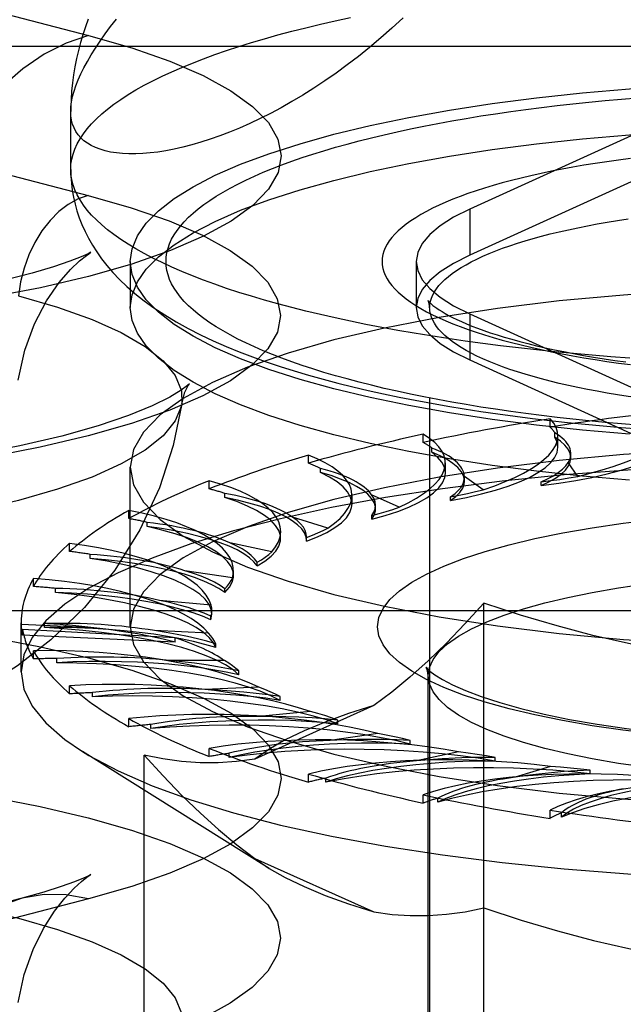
# Model space of a CAD drawing. Header units: inches. Extents: x 0 to 193, y 0 to 125.
# Tile 160 of 256: x 30.205 to 30.585, y 92.314 to 92.933. Entities that reach past the tile are written whole.
import ezdxf

# ---------------------------------------------------------------- set-up
doc = ezdxf.new("R2010")
doc.units = ezdxf.units.IN
doc.header["$LTSCALE"] = 10.635988
doc.header["$MEASUREMENT"] = 0
doc.linetypes.add('HIDDEN', pattern=[0.2, 0.1, -0.1])
doc.layers.get('0').update_dxf_attribs({"linetype": 'CONTINUOUS'})
doc.layers.add('DEFAULT_2', color=8, linetype='HIDDEN')

msp = doc.modelspace()

# ---------------------------------------------------------------- linework, layer by layer
at = {"color": 7, "linetype": 'Continuous'}
for p, q in [((30.23737, 92.83908), (30.23737, 92.87561)), ((30.27487, 92.76354), (30.27487, 92.75215))]:
    msp.add_line(p, q, dxfattribs=at)
for points in [[(30.44662, 92.93455), (30.43962, 92.92806), (30.43259, 92.92184), (30.42554, 92.91589), (30.41849, 92.91022), (30.41144, 92.90482), (30.40441, 92.89968), (30.3974, 92.89481), (30.39043, 92.8902), (30.38351, 92.88585), (30.37666, 92.88176), (30.36987, 92.87794), (30.36317, 92.87436), (30.35656, 92.87104), (30.35005, 92.86796), (30.34364, 92.86513), (30.33736, 92.86254), (30.3312, 92.86018), (30.32517, 92.85806), (30.31929, 92.85617), (30.31356, 92.85451), (30.30799, 92.85306), (30.30258, 92.85184), (30.29735, 92.85083), (30.2923, 92.85003), (30.28743, 92.84944), (30.28275, 92.84905), (30.27828, 92.84887), (30.27401, 92.84887), (30.26995, 92.84907), (30.26611, 92.84946), (30.26249, 92.85004), (30.2591, 92.85079), (30.25594, 92.85173), (30.25301, 92.85283), (30.25033, 92.85411), (30.24789, 92.85556), (30.2457, 92.85717), (30.24376, 92.85894), (30.24207, 92.86087), (30.24064, 92.86296), (30.23946, 92.8652), (30.23855, 92.86758), (30.23789, 92.87012), (30.2375, 92.87279), (30.23737, 92.87561)], [(30.24835, 92.93356), (30.24661, 92.92872), (30.24501, 92.92385), (30.24354, 92.91892), (30.2422, 92.91391), (30.24102, 92.90884), (30.23999, 92.90373), (30.23912, 92.8986), (30.23843, 92.8935), (30.23792, 92.8884), (30.23757, 92.88333), (30.23739, 92.87827), (30.23737, 92.87561)], [(30.23737, 92.83908), (30.23748, 92.83471), (30.2378, 92.83034), (30.23835, 92.82599), (30.23911, 92.82164), (30.2401, 92.81729), (30.24132, 92.81294), (30.24277, 92.80862), (30.24445, 92.80432), (30.24637, 92.80003), (30.24855, 92.79574), (30.251, 92.79146), (30.25373, 92.78718), (30.25676, 92.7829), (30.26013, 92.7786), (30.26387, 92.77426), (30.26804, 92.76989), (30.27268, 92.76545), (30.27783, 92.76097), (30.28354, 92.75644), (30.28978, 92.75194), (30.29653, 92.74749), (30.30372, 92.74316), (30.31122, 92.73901), (30.319, 92.73504), (30.32698, 92.73128), (30.33514, 92.72771), (30.34344, 92.72432), (30.35188, 92.7211), (30.36047, 92.71803), (30.3692, 92.7151), (30.37807, 92.71231), (30.38708, 92.70963), (30.39624, 92.70707), (30.40555, 92.70462), (30.415, 92.70226), (30.4246, 92.70001), (30.43434, 92.69785), (30.44422, 92.69578), (30.45425, 92.69381), (30.46441, 92.69192), (30.4747, 92.69012), (30.48512, 92.6884), (30.49566, 92.68677), (30.50633, 92.68522), (30.51711, 92.68376), (30.528, 92.68238), (30.539, 92.68109), (30.5501, 92.67988), (30.56129, 92.67875), (30.57257, 92.6777), (30.58393, 92.67674)], [(30.58943, 92.72033), (30.57746, 92.7212), (30.56559, 92.72216), (30.55381, 92.72319), (30.54214, 92.72431), (30.53059, 92.7255), (30.51917, 92.72677), (30.50788, 92.72812), (30.49672, 92.72954), (30.48572, 92.73104), (30.47487, 92.73261), (30.46418, 92.73426), (30.45367, 92.73598), (30.44333, 92.73776), (30.43317, 92.73962), (30.42321, 92.74155), (30.41344, 92.74354), (30.40388, 92.7456), (30.39453, 92.74772), (30.3854, 92.7499), (30.37649, 92.75215), (30.36782, 92.75446), (30.35938, 92.75682), (30.35118, 92.75924), (30.34323, 92.76171), (30.33553, 92.76424), (30.32809, 92.76682), (30.32091, 92.76945), (30.314, 92.77212), (30.30737, 92.77485), (30.30101, 92.77761), (30.29493, 92.78042), (30.28914, 92.78327), (30.28364, 92.78615), (30.27844, 92.78908), (30.27353, 92.79203), (30.26892, 92.79502), (30.26461, 92.79804), (30.26062, 92.80109), (30.25693, 92.80416), (30.25355, 92.80726), (30.25049, 92.81038), (30.24775, 92.81352), (30.24532, 92.81668), (30.24322, 92.81985), (30.24143, 92.82303), (30.23997, 92.82623), (30.23883, 92.82944), (30.23802, 92.83265), (30.23753, 92.83586), (30.23737, 92.83908)], [(30.58911, 92.6435), (30.55948, 92.64605), (30.53063, 92.64915), (30.5027, 92.65277), (30.47584, 92.65689), (30.45019, 92.6615), (30.42587, 92.66657), (30.40301, 92.67208), (30.38173, 92.678), (30.36214, 92.68429), (30.34432, 92.69093), (30.32839, 92.69788), (30.31441, 92.70511), (30.30246, 92.71258), (30.29259, 92.72025), (30.28487, 92.72808), (30.27932, 92.73603), (30.27599, 92.74407), (30.27487, 92.75215)], [(30.58911, 92.67248), (30.55948, 92.67503), (30.53063, 92.67812), (30.5027, 92.68174), (30.47584, 92.68587), (30.45019, 92.69048), (30.42587, 92.69555), (30.40301, 92.70106), (30.38173, 92.70697), (30.36214, 92.71327), (30.34432, 92.71991), (30.32839, 92.72686), (30.31441, 92.73409), (30.30246, 92.74155), (30.29259, 92.74922), (30.29017, 92.75168)], [(30.58393, 92.67674), (30.59536, 92.67586), (30.60686, 92.67507)]]:
    msp.add_lwpolyline(points, dxfattribs=at)
at = {"layer": 'DEFAULT_2', "color": 8, "linetype": 'HIDDEN'}
for p, q in [((30.01563, 92.98359), (30.24858, 92.9233)), ((33.27487, 92.9164), (29.09637, 92.9164)), ((30.01532, 92.88306), (30.24828, 92.82277)), ((30.60374, 92.86649), (30.48855, 92.81408)), ((30.60374, 92.83751), (30.48855, 92.7851)), ((30.48855, 92.81408), (30.48855, 92.7851)), ((30.27487, 92.78113), (30.27487, 92.76354)), ((30.45487, 92.78113), (30.45487, 92.75215)), ((30.46337, 91.63167), (30.46337, 92.75215)), ((30.48855, 92.74817), (30.48855, 92.7192)), ((30.48855, 92.74817), (30.60374, 92.69576)), ((30.48855, 92.7192), (30.60374, 92.66678)), ((30.58166, 92.69729), (30.57519, 92.69836)), ((30.53924, 92.67693), (30.53924, 92.68208)), ((30.5422, 92.67064), (30.5422, 92.67321)), ((30.45927, 92.66728), (30.45927, 92.67242)), ((30.54411, 92.6643), (30.54411, 92.67145)), ((30.4647, 92.66118), (30.4647, 92.66375)), ((30.38699, 92.65418), (30.38699, 92.65933)), ((30.55663, 92.64588), (30.55063, 92.65468)), ((30.55222, 92.65762), (30.55222, 92.66025)), ((30.27487, 92.55123), (30.27487, 92.65169)), ((30.39472, 92.64838), (30.39472, 92.65095)), ((30.47325, 92.6479), (30.47325, 92.65438)), ((30.32459, 92.63804), (30.32459, 92.64318)), ((30.4853, 92.64524), (30.48528, 92.64588)), ((30.49708, 92.63748), (30.48528, 92.64588)), ((30.4853, 92.64291), (30.4853, 92.64524)), ((30.53344, 92.6401), (30.53344, 92.64244)), ((30.3344, 92.63263), (30.3344, 92.6352)), ((30.41446, 92.62856), (30.41446, 92.63413)), ((30.44409, 92.62653), (30.42682, 92.63427)), ((30.47656, 92.63071), (30.47656, 92.63305)), ((30.27398, 92.61933), (30.27398, 92.62447)), ((30.42927, 92.62541), (30.42927, 92.62774)), ((30.39924, 92.61337), (30.37705, 92.62021)), ((30.42684, 92.61891), (30.42684, 92.62124)), ((30.28556, 92.61441), (30.28556, 92.61698)), ((30.36954, 92.60688), (30.36954, 92.6113)), ((30.3858, 92.60739), (30.38582, 92.608)), ((30.38581, 92.60505), (30.38581, 92.60738)), ((30.38581, 92.60505), (30.38582, 92.60566)), ((30.38583, 92.60565), (30.38583, 92.60799)), ((30.23669, 92.59863), (30.23669, 92.60377)), ((30.3639, 92.59839), (30.33746, 92.60413)), ((30.24968, 92.59427), (30.24968, 92.59684)), ((30.33916, 92.58204), (30.30926, 92.58651)), ((30.33984, 92.58351), (30.33984, 92.5866)), ((30.35469, 92.58955), (30.35469, 92.59189)), ((30.21386, 92.57657), (30.21386, 92.58171)), ((30.22787, 92.57282), (30.22787, 92.57539)), ((30.33444, 92.5729), (30.33444, 92.57523)), ((30.32575, 92.56484), (30.29331, 92.56789)), ((30.49748, 92.06061), (30.49748, 92.56609)), ((33.14987, 92.56129), (29.09637, 92.56129)), ((30.32568, 92.55558), (30.32628, 92.55917)), ((30.32568, 92.55558), (30.32568, 92.55792)), ((30.32628, 92.55916), (30.32628, 92.5615)), ((30.20617, 92.52289), (30.20617, 92.55382)), ((30.25197, 92.55058), (30.20618, 92.55267)), ((30.20703, 92.54597), (30.20703, 92.54959)), ((30.30318, 92.54422), (30.20703, 92.54959)), ((30.22078, 92.55071), (30.22078, 92.55328)), ((30.30318, 92.54158), (30.20703, 92.54597)), ((30.32409, 92.54729), (30.2901, 92.54884)), ((30.30318, 92.54158), (30.30318, 92.54422)), ((30.32866, 92.53814), (30.32866, 92.54048)), ((29.09637, 92.53437), (33.14987, 92.53437)), ((30.21386, 92.53107), (30.21386, 92.53621)), ((30.22862, 92.52863), (30.22862, 92.5312)), ((30.33423, 92.52994), (30.29971, 92.52994)), ((30.3433, 92.52109), (30.3433, 92.52343)), ((30.46237, 92.15862), (30.46237, 92.52052)), ((30.23669, 92.50901), (30.23669, 92.51415)), ((30.35586, 92.5133), (30.32186, 92.51175)), ((30.25116, 92.50723), (30.25116, 92.5098)), ((30.36916, 92.50496), (30.36916, 92.5073)), ((30.42829, 92.50163), (30.35325, 92.46799)), ((30.27398, 92.48831), (30.27398, 92.49345)), ((30.38832, 92.49789), (30.35588, 92.49484)), ((30.28772, 92.48717), (30.28772, 92.48974)), ((30.40544, 92.49024), (30.40544, 92.49258)), ((30.43063, 92.48417), (30.40073, 92.47971)), ((30.45106, 92.47737), (30.45106, 92.47971)), ((30.36235, 92.39923), (30.2447, 92.47275)), ((30.28357, 92.1565), (30.28357, 92.47053)), ((30.32459, 92.46961), (30.32459, 92.47475)), ((30.33718, 92.46906), (30.33718, 92.47163)), ((30.4815, 92.47257), (30.45505, 92.46682)), ((30.50461, 92.46675), (30.50461, 92.46909)), ((30.53938, 92.46342), (30.51719, 92.45658)), ((30.38699, 92.45346), (30.38699, 92.4586)), ((30.56447, 92.4587), (30.56447, 92.46104)), ((30.39804, 92.45345), (30.39804, 92.45602)), ((30.45927, 92.44036), (30.45927, 92.4455)), ((30.46844, 92.44081), (30.46844, 92.44338)), ((30.53924, 92.43071), (30.53924, 92.43585)), ((30.54627, 92.43152), (30.54627, 92.43409)), ((30.35325, 92.40552), (30.36237, 92.39922)), ((30.35325, 92.40552), (30.42829, 92.37188)), ((30.20674, 92.38044), (29.97379, 92.32015)), ((30.24858, 92.38008), (30.01563, 92.31979))]:
    msp.add_line(p, q, dxfattribs=at)
for points in [[(30.23737, 92.83908), (30.23753, 92.8423), (30.23802, 92.84552), (30.23883, 92.84873), (30.23997, 92.85193), (30.24143, 92.85513), (30.24322, 92.85831), (30.24532, 92.86148), (30.24775, 92.86464), (30.25049, 92.86778), (30.25355, 92.8709), (30.25693, 92.874), (30.26062, 92.87707), (30.26461, 92.88012), (30.26892, 92.88314), (30.27353, 92.88613), (30.27844, 92.88908), (30.28364, 92.89201), (30.28914, 92.89489), (30.29493, 92.89774), (30.30101, 92.90055), (30.30737, 92.90332), (30.314, 92.90604), (30.32091, 92.90871), (30.32809, 92.91134), (30.33553, 92.91392), (30.34323, 92.91645), (30.35118, 92.91892), (30.35938, 92.92134), (30.36782, 92.92371), (30.37649, 92.92601), (30.3854, 92.92826), (30.39453, 92.93044), (30.40388, 92.93256), (30.41344, 92.93462)], [(30.23737, 92.87561), (30.2375, 92.87857), (30.23789, 92.88166), (30.23855, 92.8849), (30.23946, 92.88826), (30.24064, 92.89175), (30.24207, 92.89538), (30.24376, 92.89914), (30.2457, 92.90302), (30.24789, 92.90703), (30.25033, 92.91116), (30.25301, 92.91542), (30.25594, 92.9198), (30.2591, 92.92431), (30.26249, 92.92894), (30.26611, 92.93369)], [(30.24858, 92.9233), (30.23455, 92.91852), (30.22071, 92.91153), (30.20726, 92.90241), (30.19441, 92.8913), (30.18232, 92.87836), (30.17117, 92.86376), (30.16112, 92.84773), (30.1523, 92.83047), (30.14486, 92.81225), (30.13888, 92.79331), (30.13447, 92.77393)], [(30.24858, 92.9233), (30.27578, 92.91554), (30.29978, 92.90718), (30.3207, 92.89815), (30.33819, 92.88863), (30.35191, 92.87873), (30.36184, 92.86852), (30.36783, 92.85811), (30.36987, 92.84759), (30.36789, 92.83708), (30.36196, 92.82666), (30.35208, 92.81645), (30.33841, 92.80654), (30.32102, 92.79702), (30.30012, 92.78799), (30.27589, 92.77953), (30.24858, 92.77173), (30.21843, 92.76466), (30.18577, 92.75839)], [(30.27487, 92.78113), (30.27599, 92.7892), (30.27932, 92.79724), (30.28487, 92.80519), (30.29259, 92.81303), (30.30246, 92.8207), (30.31441, 92.82816), (30.32839, 92.83539), (30.34432, 92.84234), (30.36214, 92.84898), (30.38173, 92.85528), (30.40301, 92.86119), (30.42587, 92.8667), (30.45019, 92.87177), (30.47584, 92.87638), (30.5027, 92.88051), (30.53063, 92.88413), (30.55948, 92.88722), (30.58911, 92.88977), (30.61937, 92.89177), (30.65011, 92.89321), (30.68108, 92.89407), (30.71237, 92.89436)], [(30.5945, 92.67814), (30.58413, 92.67897), (30.57384, 92.67988), (30.56365, 92.68085), (30.55356, 92.68189), (30.54357, 92.683), (30.53371, 92.68418), (30.52396, 92.68542), (30.51435, 92.68673), (30.50487, 92.68811), (30.49553, 92.68954), (30.48634, 92.69104), (30.47731, 92.69261), (30.46844, 92.69423), (30.45973, 92.69591), (30.4512, 92.69765), (30.44285, 92.69945), (30.43468, 92.7013), (30.4267, 92.70321), (30.41892, 92.70517), (30.41134, 92.70719), (30.40396, 92.70925), (30.3968, 92.71137), (30.38985, 92.71353), (30.38313, 92.71574), (30.37663, 92.71799), (30.37036, 92.72029), (30.36432, 92.72263), (30.35852, 92.725), (30.35297, 92.72742), (30.34766, 92.72987), (30.3426, 92.73236), (30.3378, 92.73488), (30.33325, 92.73744), (30.32896, 92.74002), (30.32493, 92.74263), (30.32117, 92.74527), (30.31768, 92.74793), (30.31446, 92.75062), (30.31151, 92.75333), (30.30884, 92.75605), (30.30644, 92.75879), (30.30432, 92.76155), (30.30248, 92.76432), (30.30092, 92.76711), (30.29964, 92.7699), (30.29865, 92.7727), (30.29794, 92.7755), (30.29751, 92.77831), (30.29737, 92.78113), (30.29751, 92.78394), (30.29794, 92.78675), (30.29865, 92.78955), (30.29964, 92.79235), (30.30092, 92.79515), (30.30248, 92.79793), (30.30432, 92.8007), (30.30644, 92.80346), (30.30884, 92.8062), (30.31151, 92.80893), (30.31446, 92.81163), (30.31768, 92.81432), (30.32117, 92.81698), (30.32493, 92.81962), (30.32896, 92.82223), (30.33325, 92.82481), (30.3378, 92.82737), (30.3426, 92.82989), (30.34766, 92.83238), (30.35297, 92.83483), (30.35852, 92.83725), (30.36432, 92.83962), (30.37036, 92.84196), (30.37663, 92.84426), (30.38313, 92.84651), (30.38985, 92.84872), (30.3968, 92.85088), (30.40396, 92.853), (30.41134, 92.85506), (30.41892, 92.85708), (30.4267, 92.85904), (30.43468, 92.86095), (30.44285, 92.8628), (30.4512, 92.8646), (30.45973, 92.86634), (30.46844, 92.86802), (30.47731, 92.86964), (30.48634, 92.87121), (30.49553, 92.87271), (30.50487, 92.87415), (30.51435, 92.87552), (30.52396, 92.87683), (30.53371, 92.87807), (30.54357, 92.87925), (30.55356, 92.88036), (30.56365, 92.8814), (30.57384, 92.88237), (30.58413, 92.88328), (30.5945, 92.88411)], [(30.27487, 92.75215), (30.27599, 92.76023), (30.27932, 92.76826), (30.28487, 92.77622), (30.29259, 92.78405), (30.30246, 92.79172), (30.31441, 92.79919), (30.32839, 92.80641), (30.34432, 92.81337), (30.36214, 92.82001), (30.38173, 92.8263), (30.40301, 92.83221), (30.42587, 92.83772), (30.45019, 92.84279), (30.47584, 92.84741), (30.5027, 92.85153), (30.53063, 92.85515), (30.55948, 92.85824), (30.58911, 92.86079), (30.61937, 92.86279), (30.65011, 92.86423), (30.68108, 92.86509), (30.71237, 92.86538)], [(30.58976, 92.84599), (30.58226, 92.845), (30.57488, 92.84396), (30.56762, 92.84286), (30.5605, 92.8417), (30.55351, 92.84049), (30.54667, 92.83922), (30.53997, 92.8379), (30.53344, 92.83653), (30.52706, 92.83511), (30.52086, 92.83364), (30.51483, 92.83212), (30.50898, 92.83055), (30.50331, 92.82894), (30.49783, 92.82729), (30.49255, 92.8256), (30.48747, 92.82386), (30.4826, 92.82209), (30.47793, 92.82027), (30.47347, 92.81843), (30.46924, 92.81654), (30.46522, 92.81463), (30.46143, 92.81269), (30.45787, 92.81071), (30.45454, 92.80871), (30.45144, 92.80669), (30.44858, 92.80464), (30.44596, 92.80257), (30.44358, 92.80048), (30.44145, 92.79838), (30.43956, 92.79626), (30.43792, 92.79412), (30.43653, 92.79197), (30.4354, 92.78981), (30.43451, 92.78765), (30.43388, 92.78548), (30.4335, 92.7833), (30.43337, 92.78112), (30.4335, 92.77895), (30.43388, 92.77677), (30.43451, 92.7746), (30.4354, 92.77243), (30.43654, 92.77028), (30.43793, 92.76813), (30.43956, 92.76599), (30.44145, 92.76387), (30.44358, 92.76176), (30.44596, 92.75968), (30.44858, 92.75761), (30.45144, 92.75556), (30.45454, 92.75353), (30.45787, 92.75153), (30.46143, 92.74956), (30.46522, 92.74762), (30.46924, 92.7457), (30.47348, 92.74382), (30.47793, 92.74198), (30.4826, 92.74016), (30.48748, 92.73839), (30.49256, 92.73665), (30.49784, 92.73496), (30.50331, 92.73331), (30.50898, 92.7317), (30.51483, 92.73013), (30.52086, 92.72861), (30.52707, 92.72714), (30.53344, 92.72572), (30.53998, 92.72435), (30.54667, 92.72303), (30.55351, 92.72176), (30.5605, 92.72055), (30.56763, 92.71939), (30.57489, 92.71829), (30.58227, 92.71725), (30.58976, 92.71626)], [(30.24828, 92.82277), (30.27544, 92.81501), (30.29942, 92.80666), (30.32032, 92.79764), (30.33779, 92.78813), (30.3515, 92.77824), (30.36141, 92.76804), (30.3674, 92.75764), (30.36944, 92.74714), (30.36746, 92.73663), (30.36153, 92.72623), (30.35167, 92.71603), (30.33801, 92.70612), (30.32063, 92.69662), (30.29976, 92.68759), (30.27555, 92.67915), (30.24828, 92.67135), (30.21816, 92.66429), (30.18553, 92.65803)], [(30.24828, 92.82277), (30.24197, 92.82052), (30.2358, 92.81708), (30.22988, 92.81252), (30.22433, 92.80694), (30.21928, 92.80045), (30.21482, 92.79318), (30.21104, 92.78528), (30.20803, 92.77691), (30.20583, 92.76824), (30.20451, 92.75946)], [(30.48855, 92.81408), (30.47839, 92.80895), (30.47002, 92.80365), (30.46344, 92.79817), (30.45869, 92.79256), (30.45583, 92.78686), (30.45487, 92.78113)], [(30.46337, 92.75215), (30.46349, 92.75414), (30.46384, 92.75612), (30.46444, 92.7581), (30.46526, 92.76008), (30.46633, 92.76205), (30.46762, 92.76401), (30.46915, 92.76596), (30.47092, 92.76789), (30.47291, 92.76981), (30.47513, 92.77172), (30.47757, 92.7736), (30.48024, 92.77547), (30.48313, 92.77731), (30.48624, 92.77913), (30.48956, 92.78092), (30.4931, 92.78269), (30.49684, 92.78442), (30.50079, 92.78613), (30.50494, 92.7878), (30.50929, 92.78944), (30.51383, 92.79104), (30.51856, 92.79261), (30.52348, 92.79414), (30.52857, 92.79563), (30.53384, 92.79707), (30.53928, 92.79848), (30.54488, 92.79984), (30.55065, 92.80115), (30.55657, 92.80242), (30.56263, 92.80364), (30.56884, 92.80481), (30.57519, 92.80593), (30.58166, 92.807), (30.58826, 92.80802)], [(30.24869, 92.78605), (30.2496, 92.78665), (30.25007, 92.78695), (30.24828, 92.78603), (30.24394, 92.78407), (30.23678, 92.78126), (30.22655, 92.77777), (30.21305, 92.77377), (30.19598, 92.76944)], [(30.20435, 92.70641), (30.20848, 92.72525), (30.2146, 92.7419), (30.22216, 92.75633), (30.23011, 92.76784), (30.23717, 92.776), (30.24299, 92.78157), (30.24721, 92.78498), (30.24869, 92.78605)], [(30.48855, 92.7851), (30.47839, 92.77997), (30.47002, 92.77467), (30.46344, 92.76919), (30.45869, 92.76358), (30.45583, 92.75788), (30.45487, 92.75215)], [(30.29017, 92.75168), (30.28487, 92.75706), (30.27932, 92.76501), (30.27599, 92.77305), (30.27487, 92.78113)], [(30.45487, 92.78113), (30.45583, 92.77539), (30.45869, 92.76969), (30.46344, 92.76408), (30.47002, 92.7586), (30.47839, 92.7533), (30.48855, 92.74817)], [(30.71237, 92.76492), (30.66928, 92.76437), (30.62702, 92.76275), (30.58537, 92.76005), (30.54495, 92.75631), (30.50614, 92.75155), (30.46931, 92.74584), (30.43483, 92.73922), (30.40301, 92.73176), (30.37419, 92.72352), (30.3486, 92.7146), (30.32654, 92.70507), (30.30817, 92.69502), (30.29372, 92.68456), (30.28328, 92.67378), (30.27699, 92.66279), (30.27487, 92.65169)], [(30.20451, 92.75946), (30.22915, 92.75237), (30.25079, 92.74466), (30.2692, 92.73641), (30.28418, 92.7277), (30.29556, 92.71864), (30.30321, 92.70932), (30.30706, 92.69984), (30.3073, 92.69165)], [(30.46241, 92.75648), (30.4624, 92.75651), (30.46241, 92.75649), (30.46254, 92.75631), (30.4628, 92.756), (30.4632, 92.75555), (30.46377, 92.75499), (30.4645, 92.75432), (30.46541, 92.75354), (30.46652, 92.75267), (30.46784, 92.75172), (30.46936, 92.75069), (30.47111, 92.74958), (30.47308, 92.74842), (30.47529, 92.7472), (30.47772, 92.74593), (30.4804, 92.74462), (30.48332, 92.74328), (30.48647, 92.74192), (30.48987, 92.74054), (30.49349, 92.73914), (30.49735, 92.73774), (30.50145, 92.73634), (30.50576, 92.73494), (30.5103, 92.73355), (30.51505, 92.73217), (30.52002, 92.73081), (30.52519, 92.72947), (30.53056, 92.72816), (30.53612, 92.72687), (30.54187, 92.72562), (30.5478, 92.7244), (30.5539, 92.72322), (30.56017, 92.72207), (30.56659, 92.72097), (30.57317, 92.71991), (30.57989, 92.7189), (30.58675, 92.71793)], [(30.46349, 92.75016), (30.46329, 92.75345), (30.46311, 92.75454), (30.46288, 92.75538), (30.46265, 92.75599), (30.46248, 92.75635), (30.46241, 92.75648)], [(30.45487, 92.75215), (30.45583, 92.74641), (30.45869, 92.74072), (30.46344, 92.73511), (30.47002, 92.72962), (30.47839, 92.72433), (30.48855, 92.7192)], [(30.57519, 92.69836), (30.56884, 92.69949), (30.56263, 92.70066), (30.55657, 92.70188), (30.55065, 92.70314), (30.54488, 92.70446), (30.53928, 92.70582), (30.53384, 92.70722), (30.52857, 92.70867), (30.52348, 92.71016), (30.51856, 92.71169), (30.51383, 92.71325), (30.50929, 92.71486), (30.50494, 92.7165), (30.50079, 92.71817), (30.49684, 92.71987), (30.4931, 92.72161), (30.48956, 92.72338), (30.48624, 92.72517), (30.48313, 92.72699), (30.48024, 92.72883), (30.47757, 92.73069), (30.47513, 92.73258), (30.47291, 92.73448), (30.47092, 92.7364), (30.46915, 92.73834), (30.46762, 92.74029), (30.46633, 92.74225), (30.46526, 92.74421), (30.46444, 92.74619), (30.46384, 92.74817), (30.46349, 92.75016)], [(30.31111, 92.70268), (30.31136, 92.70308), (30.31221, 92.70422), (30.31095, 92.70306), (30.30696, 92.7001), (30.2997, 92.69573), (30.28866, 92.69028), (30.27367, 92.68417), (30.25465, 92.67772), (30.23176, 92.67127), (30.20536, 92.66509), (30.17572, 92.65939)], [(30.3073, 92.69165), (30.30924, 92.69894), (30.31111, 92.70268)], [(30.60181, 92.6944), (30.59498, 92.69531), (30.58826, 92.69628), (30.58166, 92.69729)], [(30.3073, 92.69165), (30.30706, 92.69031), (30.30321, 92.68083), (30.29556, 92.67151), (30.28418, 92.66245), (30.2692, 92.65374), (30.25079, 92.64549), (30.22915, 92.63778), (30.20451, 92.6307), (30.17715, 92.62432), (30.14736, 92.61872), (30.11547, 92.61395), (30.08183, 92.61008), (30.04681, 92.60713), (30.0108, 92.60515), (29.97418, 92.60415), (29.93735, 92.60415), (29.90073, 92.60515), (29.86472, 92.60713), (29.8297, 92.61008), (29.79606, 92.61395), (29.76417, 92.61872), (29.73438, 92.62432), (29.70702, 92.6307)], [(30.3073, 92.69165), (30.30193, 92.6653), (30.29324, 92.63874), (30.28091, 92.61225), (30.26512, 92.58695), (30.24598, 92.56336), (30.22489, 92.54296), (30.20396, 92.52673), (30.18314, 92.51357), (30.16291, 92.50307), (30.14245, 92.49431), (30.12068, 92.4867), (30.0973, 92.48017), (30.07109, 92.47449), (30.04285, 92.47), (30.0129, 92.46679), (29.98231, 92.46495), (29.9531, 92.46446), (29.92392, 92.46517), (29.89335, 92.46725), (29.86356, 92.4707), (29.83605, 92.47533), (29.81, 92.48124)], [(30.53344, 92.6401), (30.54469, 92.64161), (30.55538, 92.64333), (30.56554, 92.64527), (30.57507, 92.64741), (30.58391, 92.64974), (30.592, 92.65225), (30.5993, 92.65491), (30.60575, 92.65772), (30.61132, 92.66065), (30.61597, 92.66368), (30.61967, 92.66681), (30.6224, 92.67), (30.62413, 92.67322), (30.62488, 92.67648)], [(30.55222, 92.65762), (30.55178, 92.6604), (30.55055, 92.66303), (30.54853, 92.66562), (30.54575, 92.66816), (30.5422, 92.67064)], [(30.54411, 92.66429), (30.54366, 92.6674), (30.5422, 92.67064)], [(30.71237, 92.66447), (30.66928, 92.66391), (30.62702, 92.66229), (30.58537, 92.65959), (30.54495, 92.65585), (30.50614, 92.65109), (30.46931, 92.64539), (30.43483, 92.63876), (30.40301, 92.6313), (30.37419, 92.62307), (30.3486, 92.61414), (30.32654, 92.60461), (30.30817, 92.59457), (30.29372, 92.5841), (30.28328, 92.57333), (30.27699, 92.56233), (30.27487, 92.55123)], [(30.4853, 92.6429), (30.48526, 92.64368), (30.48464, 92.64632), (30.48321, 92.64894), (30.48101, 92.65153), (30.47803, 92.65406), (30.4743, 92.65652), (30.46986, 92.65889), (30.4647, 92.66118)], [(30.47325, 92.6479), (30.47324, 92.64837), (30.47258, 92.65163), (30.47094, 92.65487), (30.46831, 92.65805), (30.4647, 92.66118)], [(30.47656, 92.63071), (30.48663, 92.6327), (30.49601, 92.63487), (30.50471, 92.63724), (30.51266, 92.63978), (30.5198, 92.64247), (30.52609, 92.6453), (30.53148, 92.64825), (30.53596, 92.65131), (30.53947, 92.65445), (30.54201, 92.65764), (30.54356, 92.66089), (30.54411, 92.66429)], [(30.53344, 92.6401), (30.53838, 92.64243), (30.54258, 92.64484), (30.54606, 92.64733), (30.54877, 92.64988), (30.55071, 92.65248), (30.55186, 92.65511), (30.55222, 92.65762)], [(30.53345, 92.64244), (30.53757, 92.64436), (30.5412, 92.64633), (30.54433, 92.64835), (30.54695, 92.65042), (30.54905, 92.65253), (30.55063, 92.65468)], [(30.71237, 92.6539), (30.67057, 92.65345), (30.62905, 92.65211), (30.5881, 92.64989), (30.54801, 92.6468), (30.50903, 92.64287), (30.47144, 92.63811), (30.4355, 92.63257), (30.40145, 92.62627), (30.36953, 92.61928), (30.33994, 92.61162), (30.3129, 92.60336), (30.28859, 92.59454), (30.26718, 92.58524), (30.2488, 92.57551), (30.23359, 92.56543), (30.22166, 92.55505), (30.21307, 92.54445), (30.20789, 92.5337), (30.20617, 92.52289)], [(30.27487, 92.65169), (30.27699, 92.64059), (30.28328, 92.6296), (30.29372, 92.61882), (30.30817, 92.60836), (30.32654, 92.59832), (30.3486, 92.58878), (30.37419, 92.57986), (30.40301, 92.57162), (30.43483, 92.56416), (30.46931, 92.55754), (30.50614, 92.55183), (30.54495, 92.54708), (30.58537, 92.54334), (30.62702, 92.54063), (30.66928, 92.53901), (30.71237, 92.53846)], [(30.42927, 92.6254), (30.42915, 92.62681), (30.42833, 92.62945), (30.42672, 92.63207), (30.42433, 92.63464), (30.42117, 92.63716), (30.41726, 92.6396), (30.41263, 92.64196), (30.40731, 92.64422), (30.40134, 92.64636), (30.39472, 92.64838)], [(30.41446, 92.62857), (30.4144, 92.62966), (30.41356, 92.63292), (30.41172, 92.63615), (30.40889, 92.63933), (30.4051, 92.64245), (30.40038, 92.64546), (30.39472, 92.64838)], [(30.42684, 92.61891), (30.43543, 92.62132), (30.44321, 92.62388), (30.45019, 92.6266), (30.45631, 92.62946), (30.46154, 92.63243), (30.46583, 92.6355), (30.46916, 92.63865), (30.47152, 92.64186), (30.47288, 92.64511), (30.47325, 92.6479)], [(30.47656, 92.63305), (30.47934, 92.63512), (30.48159, 92.63723), (30.48332, 92.63936), (30.48451, 92.64152), (30.48516, 92.64369), (30.4853, 92.64524)], [(30.47656, 92.63071), (30.47986, 92.63323), (30.48239, 92.63579), (30.48414, 92.6384), (30.4851, 92.64103), (30.4853, 92.6429)], [(30.53345, 92.64244), (30.53946, 92.64321), (30.54533, 92.64404), (30.55105, 92.64493), (30.55663, 92.64588)], [(30.47656, 92.63305), (30.48197, 92.63408), (30.4872, 92.63516), (30.49223, 92.63629), (30.49708, 92.63748)], [(30.36953, 92.60689), (30.3694, 92.6086), (30.36836, 92.61185), (30.36634, 92.61508), (30.36332, 92.61825), (30.35935, 92.62135), (30.35442, 92.62436), (30.3486, 92.62725), (30.34193, 92.63001), (30.3344, 92.63263)], [(30.38582, 92.60566), (30.38558, 92.6077), (30.38458, 92.61033), (30.38277, 92.61294), (30.3802, 92.6155), (30.37685, 92.618), (30.37277, 92.62043), (30.36797, 92.62277), (30.36248, 92.625), (30.35634, 92.62711), (30.34958, 92.6291), (30.34227, 92.63094), (30.3344, 92.63263)], [(30.42927, 92.62774), (30.42899, 92.62994), (30.42818, 92.63211), (30.42682, 92.63427)], [(30.38581, 92.60505), (30.39265, 92.60781), (30.39859, 92.61068), (30.40364, 92.61367), (30.40775, 92.61676), (30.4109, 92.61992), (30.41307, 92.62314), (30.41423, 92.62639), (30.41446, 92.62857)], [(30.42684, 92.61891), (30.42841, 92.62153), (30.42918, 92.62417), (30.42927, 92.6254)], [(30.42685, 92.62125), (30.42819, 92.62341), (30.429, 92.62558), (30.42927, 92.62774)], [(30.42685, 92.62125), (30.43149, 92.6225), (30.43591, 92.6238), (30.44011, 92.62514), (30.44409, 92.62653)], [(30.38582, 92.608), (30.38568, 92.60958), (30.38502, 92.61175), (30.38382, 92.61391), (30.38209, 92.61605), (30.37983, 92.61814), (30.37705, 92.62021)], [(30.60534, 92.4838), (30.58505, 92.4862), (30.56558, 92.48901), (30.54704, 92.4922), (30.5296, 92.49575), (30.51332, 92.49963), (30.49829, 92.50383), (30.48457, 92.50832), (30.47224, 92.51309), (30.46138, 92.5181), (30.45207, 92.52331), (30.44437, 92.5287), (30.43835, 92.53422), (30.43401, 92.53985), (30.43141, 92.54555), (30.43053, 92.55128), (30.43141, 92.55701), (30.43402, 92.56271), (30.43836, 92.56834), (30.44439, 92.57386), (30.45209, 92.57925), (30.4614, 92.58447), (30.47226, 92.58947), (30.4846, 92.59423), (30.49832, 92.59873), (30.51336, 92.60293), (30.52964, 92.60681), (30.54709, 92.61036), (30.56563, 92.61355), (30.58511, 92.61636), (30.60539, 92.61876)], [(30.33984, 92.58351), (30.33958, 92.58585), (30.33836, 92.5891), (30.33615, 92.59231), (30.33295, 92.59547), (30.32879, 92.59856), (30.32369, 92.60154), (30.3177, 92.60442), (30.31083, 92.60716), (30.30315, 92.60975), (30.29473, 92.61216), (30.28556, 92.61441)], [(30.35469, 92.58955), (30.35269, 92.59216), (30.34993, 92.5947), (30.34641, 92.59719), (30.34215, 92.59959), (30.33718, 92.60191), (30.33153, 92.60412), (30.32524, 92.6062), (30.31833, 92.60815), (30.31086, 92.60996), (30.30288, 92.61161), (30.29445, 92.61309), (30.28556, 92.61441)], [(30.3858, 92.60739), (30.38954, 92.60883), (30.39302, 92.61031), (30.39625, 92.61182), (30.39924, 92.61337)], [(30.35469, 92.58955), (30.35958, 92.59258), (30.3635, 92.59567), (30.36646, 92.59885), (30.36844, 92.60207), (30.36942, 92.60533), (30.36953, 92.60689)], [(30.35469, 92.5919), (30.35309, 92.59405), (30.35098, 92.59616), (30.34835, 92.59823), (30.34521, 92.60025), (30.34158, 92.60222), (30.33746, 92.60413)], [(30.32628, 92.55917), (30.32587, 92.56211), (30.32446, 92.56536), (30.32205, 92.56857), (30.31867, 92.57171), (30.31433, 92.57478), (30.30906, 92.57775), (30.30289, 92.5806), (30.29587, 92.58331), (30.28804, 92.58587), (30.27944, 92.58826), (30.27014, 92.59047), (30.26023, 92.59247), (30.24968, 92.59427)], [(30.33444, 92.5729), (30.33072, 92.57537), (30.3263, 92.57775), (30.32116, 92.58004), (30.31536, 92.58222), (30.30891, 92.58428), (30.30187, 92.5862), (30.29427, 92.58797), (30.28616, 92.58958), (30.27759, 92.59102), (30.26861, 92.59229), (30.25932, 92.59337), (30.24968, 92.59427)], [(30.35469, 92.5919), (30.35739, 92.59348), (30.35983, 92.59509), (30.362, 92.59673), (30.3639, 92.59839)], [(30.33443, 92.57524), (30.33142, 92.57729), (30.32793, 92.57927), (30.32395, 92.58119), (30.3195, 92.58304), (30.31461, 92.58482), (30.30926, 92.58651)], [(30.33443, 92.57524), (30.33604, 92.57692), (30.33736, 92.57862), (30.3384, 92.58033), (30.33916, 92.58204)], [(30.33444, 92.5729), (30.33723, 92.57609), (30.33901, 92.57932), (30.3398, 92.58258), (30.33984, 92.58351)], [(30.46237, 92.52052), (30.46314, 92.52561), (30.46546, 92.53067), (30.46931, 92.53566), (30.47466, 92.54056), (30.48149, 92.54534), (30.48975, 92.54996), (30.49938, 92.5544), (30.51032, 92.55863), (30.52249, 92.56261), (30.53583, 92.56634), (30.55028, 92.56978), (30.56575, 92.57293), (30.5822, 92.57576), (30.59948, 92.57825), (30.61747, 92.58038), (30.636, 92.58213), (30.65492, 92.5835), (30.67407, 92.58446), (30.69325, 92.58504), (30.71237, 92.58523)], [(30.32866, 92.53814), (30.32705, 92.54139), (30.32447, 92.54458), (30.3209, 92.54771), (30.31638, 92.55076), (30.31094, 92.55371), (30.30461, 92.55653), (30.29742, 92.55922), (30.28944, 92.56175), (30.2807, 92.56411), (30.27127, 92.56628), (30.2612, 92.56824), (30.25056, 92.57), (30.23946, 92.57152), (30.22787, 92.57282)], [(30.32568, 92.55558), (30.32035, 92.55786), (30.3144, 92.56), (30.30781, 92.56202), (30.30063, 92.56391), (30.2929, 92.56564), (30.28467, 92.56722), (30.276, 92.56862), (30.26693, 92.56984), (30.25752, 92.57088), (30.24784, 92.57173), (30.23796, 92.57237), (30.22787, 92.57282)], [(30.32567, 92.55792), (30.32133, 92.55981), (30.31655, 92.5616), (30.31134, 92.56332), (30.30572, 92.56494), (30.29971, 92.56647), (30.29331, 92.56789)], [(30.32628, 92.5615), (30.32616, 92.56311), (30.32575, 92.56484)], [(30.49748, 92.56609), (30.48557, 92.55307), (30.47385, 92.54097), (30.46233, 92.52982), (30.45094, 92.51956), (30.43958, 92.51016), (30.42829, 92.50163)], [(30.63323, 92.53265), (30.6109, 92.53624), (30.5885, 92.54063), (30.56609, 92.54582), (30.54351, 92.55179), (30.52063, 92.55855), (30.49748, 92.56609)], [(30.32567, 92.55792), (30.32611, 92.55965), (30.32628, 92.5615)], [(30.20618, 92.55267), (30.20627, 92.551), (30.20644, 92.54932), (30.20669, 92.54765), (30.20703, 92.54597)], [(30.32866, 92.53814), (30.32189, 92.54014), (30.31459, 92.54198), (30.30674, 92.54368), (30.2984, 92.54521), (30.28963, 92.54657), (30.28048, 92.54775), (30.27099, 92.54874), (30.26124, 92.54954), (30.25128, 92.55014), (30.24117, 92.55054), (30.23101, 92.55073), (30.22078, 92.55071)], [(30.3433, 92.52109), (30.33954, 92.52422), (30.33485, 92.52725), (30.32924, 92.53017), (30.32274, 92.53297), (30.3154, 92.53563), (30.30727, 92.53813), (30.2984, 92.54045), (30.28884, 92.54258), (30.27865, 92.54451), (30.26791, 92.54622), (30.25667, 92.54771), (30.24501, 92.54896), (30.23306, 92.54996), (30.22078, 92.55071)], [(30.30318, 92.54158), (30.29565, 92.54344), (30.2877, 92.54515), (30.27931, 92.54673), (30.27053, 92.54817), (30.26142, 92.54945), (30.25197, 92.55058)], [(30.27487, 92.55123), (30.27699, 92.54014), (30.28328, 92.52914), (30.29372, 92.51837), (30.30817, 92.5079), (30.32654, 92.49786), (30.3486, 92.48833), (30.37419, 92.4794), (30.40301, 92.47117), (30.43483, 92.46371), (30.46931, 92.45708), (30.50614, 92.45138), (30.54495, 92.44662), (30.58537, 92.44288), (30.62702, 92.44018), (30.66928, 92.43856), (30.71237, 92.438)], [(30.18577, 92.54499), (30.21843, 92.53872), (30.24858, 92.53165), (30.27589, 92.52385), (30.30012, 92.5154), (30.32102, 92.50636), (30.33841, 92.49685), (30.35208, 92.48693), (30.36196, 92.47672), (30.36789, 92.4663), (30.36987, 92.45579), (30.36783, 92.44527), (30.36184, 92.43486), (30.35191, 92.42466), (30.33819, 92.41475), (30.3207, 92.40523), (30.29978, 92.3962), (30.27578, 92.38784), (30.24858, 92.38008)], [(30.32865, 92.54048), (30.3231, 92.54214), (30.3172, 92.54369), (30.31093, 92.54515), (30.30431, 92.54649), (30.29737, 92.54772), (30.2901, 92.54884)], [(30.32865, 92.54048), (30.32793, 92.5422), (30.32693, 92.54391), (30.32565, 92.54561), (30.32409, 92.54729)], [(30.3433, 92.52109), (30.3353, 92.52276), (30.32687, 92.52425), (30.318, 92.52556), (30.30876, 92.5267), (30.29921, 92.52764), (30.2894, 92.52839), (30.2794, 92.52894), (30.26926, 92.52929), (30.25905, 92.52943), (30.24882, 92.52937), (30.23869, 92.5291), (30.22862, 92.52863)], [(30.36916, 92.50496), (30.36335, 92.50788), (30.35671, 92.51064), (30.34922, 92.51327), (30.34094, 92.51574), (30.33193, 92.51803), (30.32225, 92.52012), (30.31195, 92.52201), (30.3011, 92.52368), (30.28978, 92.52512), (30.27805, 92.52632), (30.26598, 92.52728), (30.25367, 92.52799), (30.24123, 92.52844), (30.22862, 92.52863)], [(30.34329, 92.52343), (30.33672, 92.52482), (30.32987, 92.52608), (30.3227, 92.52723), (30.31528, 92.52826), (30.30761, 92.52916), (30.29971, 92.52994)], [(30.34329, 92.52343), (30.34142, 92.5251), (30.33929, 92.52674), (30.3369, 92.52835), (30.33423, 92.52994)], [(30.46145, 92.52516), (30.46136, 92.52536), (30.46115, 92.52575), (30.46177, 92.52502), (30.46355, 92.52339), (30.46668, 92.52103), (30.47139, 92.51809), (30.47778, 92.51474), (30.48593, 92.51112), (30.49583, 92.50736), (30.50743, 92.50358), (30.52064, 92.49987), (30.53535, 92.49633), (30.55144, 92.49301), (30.56877, 92.48998), (30.58721, 92.48727), (30.60659, 92.48493), (30.62678, 92.48297), (30.64761, 92.48143), (30.66892, 92.48031), (30.69056, 92.47964), (30.71237, 92.47941)], [(30.46237, 92.52052), (30.46199, 92.5236), (30.46145, 92.52516)], [(30.20617, 92.52289), (30.20789, 92.51207), (30.21307, 92.50132), (30.22166, 92.49072), (30.23359, 92.48034), (30.2447, 92.47275)], [(30.71237, 92.45582), (30.69323, 92.45601), (30.67404, 92.45658), (30.65488, 92.45755), (30.63595, 92.45891), (30.61741, 92.46067), (30.59943, 92.4628), (30.58215, 92.46529), (30.56571, 92.46812), (30.55024, 92.47127), (30.5358, 92.47472), (30.52246, 92.47844), (30.51029, 92.48243), (30.49935, 92.48665), (30.48972, 92.49109), (30.48147, 92.49572), (30.47464, 92.5005), (30.4693, 92.5054), (30.46545, 92.51039), (30.46314, 92.51544), (30.46237, 92.52052)], [(30.36915, 92.5073), (30.36619, 92.50886), (30.36299, 92.51038), (30.35955, 92.51186), (30.35586, 92.5133)], [(30.36916, 92.50496), (30.36016, 92.50624), (30.35086, 92.50733), (30.34124, 92.50823), (30.33138, 92.50893), (30.32134, 92.50943), (30.31118, 92.50973), (30.30096, 92.50982), (30.29074, 92.50971), (30.28059, 92.50939), (30.27056, 92.50887), (30.26077, 92.50815), (30.25116, 92.50723)], [(30.40544, 92.49024), (30.39777, 92.49285), (30.38937, 92.49528), (30.38023, 92.49753), (30.37043, 92.49959), (30.36002, 92.50143), (30.34908, 92.50306), (30.33767, 92.50446), (30.32587, 92.50562), (30.31375, 92.50652), (30.30139, 92.50718), (30.28886, 92.50758), (30.27626, 92.50773), (30.26371, 92.50761), (30.25116, 92.50723)], [(30.36915, 92.5073), (30.36175, 92.50837), (30.35415, 92.50931), (30.34632, 92.51012), (30.33832, 92.5108), (30.33017, 92.51134), (30.32186, 92.51175)], [(30.42829, 92.50163), (30.41224, 92.49659), (30.39757, 92.49131), (30.38427, 92.48578), (30.37242, 92.48004), (30.36208, 92.47411), (30.35325, 92.46799)], [(30.40543, 92.49258), (30.39743, 92.4933), (30.38931, 92.49388), (30.38106, 92.49433), (30.37273, 92.49464), (30.36434, 92.49481), (30.35588, 92.49484)], [(30.40543, 92.49258), (30.40147, 92.49398), (30.39731, 92.49533), (30.39292, 92.49664), (30.38832, 92.49789)], [(30.40544, 92.49024), (30.39572, 92.4911), (30.38584, 92.49175), (30.37576, 92.4922), (30.36558, 92.49245), (30.35535, 92.4925), (30.34514, 92.49233), (30.33502, 92.49196), (30.32503, 92.49139), (30.31525, 92.49062), (30.30572, 92.48966), (30.29656, 92.48851), (30.28772, 92.48717)], [(30.45106, 92.47737), (30.44175, 92.4796), (30.43185, 92.48161), (30.42134, 92.48342), (30.4103, 92.485), (30.39881, 92.48635), (30.38694, 92.48747), (30.37477, 92.48833), (30.36237, 92.48894), (30.34983, 92.48929), (30.33721, 92.48938), (30.32461, 92.48921), (30.3121, 92.48879), (30.29982, 92.48811), (30.28772, 92.48717)], [(30.45104, 92.47971), (30.44621, 92.48091), (30.44119, 92.48206), (30.436, 92.48315), (30.43063, 92.48417)], [(30.45106, 92.47737), (30.44091, 92.47778), (30.43073, 92.47798), (30.42051, 92.47797), (30.41031, 92.47776), (30.40021, 92.47734), (30.39027, 92.47672), (30.38054, 92.47591), (30.37109, 92.47489), (30.36197, 92.4737), (30.35324, 92.47232), (30.34499, 92.47077), (30.33718, 92.46906)], [(30.45104, 92.47971), (30.44268, 92.48006), (30.43429, 92.48027), (30.42587, 92.48034), (30.41745, 92.48027), (30.40908, 92.48006), (30.40073, 92.47971)], [(30.2447, 92.47275), (30.2488, 92.47026), (30.26718, 92.46053), (30.28859, 92.45123), (30.3129, 92.44241), (30.33994, 92.43415), (30.36953, 92.42649), (30.40145, 92.4195), (30.4355, 92.4132), (30.47144, 92.40766), (30.50903, 92.4029), (30.54801, 92.39897), (30.5881, 92.39588), (30.62905, 92.39366), (30.67057, 92.39232), (30.71237, 92.39187)], [(30.28357, 92.47053), (30.29557, 92.45738), (30.30738, 92.44517), (30.31898, 92.43392), (30.33045, 92.42358), (30.34188, 92.41411), (30.35325, 92.40552)], [(30.35325, 92.46799), (30.34178, 92.46639), (30.33028, 92.46561), (30.31878, 92.46567), (30.3072, 92.46654), (30.29545, 92.46815), (30.28357, 92.47053)], [(30.50461, 92.46675), (30.49395, 92.46852), (30.48285, 92.47006), (30.47128, 92.47137), (30.45935, 92.47243), (30.44713, 92.47325), (30.4347, 92.47381), (30.42213, 92.47411), (30.40951, 92.47416), (30.39692, 92.47394), (30.38444, 92.47346), (30.37214, 92.47273), (30.36011, 92.47175), (30.34847, 92.47053), (30.33718, 92.46906)], [(30.50459, 92.46909), (30.49612, 92.46906), (30.48773, 92.46889), (30.47938, 92.46858), (30.47114, 92.46813), (30.46303, 92.46754), (30.45505, 92.46682)], [(30.50459, 92.46909), (30.49902, 92.47006), (30.49332, 92.47096), (30.48748, 92.47179), (30.4815, 92.47257)], [(30.50461, 92.46675), (30.49434, 92.4667), (30.48419, 92.46644), (30.47412, 92.46597), (30.46422, 92.4653), (30.45456, 92.46444), (30.44518, 92.46338), (30.43615, 92.46214), (30.42752, 92.46072), (30.41934, 92.45913), (30.41167, 92.45738), (30.40458, 92.45549), (30.39804, 92.45345)], [(30.56447, 92.4587), (30.55278, 92.45997), (30.54083, 92.46098), (30.52856, 92.46175), (30.51609, 92.46226), (30.50351, 92.46251), (30.49089, 92.46251), (30.47831, 92.46224), (30.46586, 92.46172), (30.4536, 92.46093), (30.44163, 92.45991), (30.43, 92.45863), (30.41881, 92.45712), (30.40817, 92.4554), (30.39804, 92.45345)], [(30.56445, 92.46104), (30.55832, 92.46174), (30.5521, 92.46237), (30.54579, 92.46293), (30.53938, 92.46342)], [(30.56447, 92.4587), (30.5544, 92.45818), (30.54458, 92.45747), (30.53497, 92.45656), (30.52567, 92.45546), (30.51673, 92.45417), (30.50821, 92.45271), (30.50015, 92.45108), (30.4926, 92.44929), (30.48562, 92.44736), (30.47924, 92.44529), (30.47352, 92.44311), (30.46844, 92.44081)], [(30.56445, 92.46104), (30.55614, 92.46062), (30.54798, 92.46008), (30.53998, 92.4594), (30.53216, 92.45859), (30.52457, 92.45765), (30.51719, 92.45658)], [(30.62883, 92.45346), (30.61647, 92.45418), (30.60401, 92.45464), (30.59142, 92.45485), (30.5788, 92.45479), (30.56623, 92.45447), (30.55381, 92.4539), (30.5416, 92.45307), (30.52969, 92.452), (30.51814, 92.45068), (30.50704, 92.44913), (30.49645, 92.44735), (30.48644, 92.44536), (30.47712, 92.44318), (30.46844, 92.44081)], [(30.62883, 92.45346), (30.61926, 92.4525), (30.61006, 92.45135), (30.60122, 92.45002), (30.5928, 92.44852), (30.58486, 92.44685), (30.57744, 92.44503), (30.5706, 92.44306), (30.56437, 92.44096), (30.55879, 92.43874), (30.55389, 92.43642), (30.54972, 92.43402), (30.54627, 92.43152)], [(30.69572, 92.45119), (30.68307, 92.45135), (30.67049, 92.45124), (30.65795, 92.45087), (30.64556, 92.45025), (30.6334, 92.44938), (30.62155, 92.44825), (30.61008, 92.44689), (30.59907, 92.44529), (30.58859, 92.44348), (30.57869, 92.44145), (30.56946, 92.43922), (30.56094, 92.43682), (30.55321, 92.43425), (30.54627, 92.43152)], [(30.18553, 92.44444), (30.21816, 92.43818), (30.24828, 92.43112), (30.27555, 92.42332), (30.29976, 92.41488), (30.32063, 92.40585), (30.33801, 92.39635), (30.35167, 92.38644), (30.36153, 92.37624), (30.36746, 92.36584), (30.36944, 92.35533), (30.3674, 92.34483), (30.36141, 92.33443), (30.3515, 92.32423), (30.33779, 92.31434), (30.32032, 92.30483), (30.29942, 92.29581), (30.27544, 92.28745), (30.24828, 92.2797)], [(29.70702, 92.36781), (29.73438, 92.37419), (29.76417, 92.37979), (29.79606, 92.38455), (29.8297, 92.38843), (29.86472, 92.39137), (29.90073, 92.39335), (29.93735, 92.39435), (29.97418, 92.39435), (30.0108, 92.39335), (30.04681, 92.39137), (30.08183, 92.38843), (30.11547, 92.38455), (30.14736, 92.37979), (30.17715, 92.37419), (30.20451, 92.36781), (30.22915, 92.36073), (30.25079, 92.35302), (30.2692, 92.34476), (30.28418, 92.33606), (30.29556, 92.32699), (30.30321, 92.31767), (30.30706, 92.30819), (30.3073, 92.30001)], [(30.20435, 92.31476), (30.20816, 92.3325), (30.21365, 92.34806), (30.22021, 92.36137), (30.22714, 92.37223), (30.23368, 92.38053), (30.23947, 92.38667), (30.24415, 92.39091), (30.24756, 92.3936), (30.24948, 92.39493)], [(30.24948, 92.39493), (30.24963, 92.39503), (30.2501, 92.39532), (30.24876, 92.39462), (30.24537, 92.39304), (30.23965, 92.39069), (30.23142, 92.38772), (30.22052, 92.38426), (30.20674, 92.38044)], [(30.36237, 92.39922), (30.37242, 92.39347), (30.38427, 92.38773), (30.39757, 92.3822), (30.41224, 92.37692), (30.42829, 92.37188)], [(30.24858, 92.38008), (30.23455, 92.38257), (30.22071, 92.38274), (30.20674, 92.38044)], [(30.20674, 92.38044), (30.19441, 92.37612), (30.18232, 92.36944), (30.17117, 92.36062), (30.16112, 92.34978), (30.1523, 92.33709), (30.14486, 92.32272), (30.13888, 92.30688), (30.13447, 92.28978)], [(30.42829, 92.37188), (30.43968, 92.37028), (30.4511, 92.3695), (30.46253, 92.36955), (30.47403, 92.37039), (30.48569, 92.37197), (30.49748, 92.37431)], [(30.49748, 92.37431), (30.52085, 92.3667), (30.54387, 92.35991), (30.56647, 92.35393), (30.58883, 92.34877), (30.6111, 92.34441), (30.63323, 92.34086)]]:
    msp.add_lwpolyline(points, dxfattribs=at)
for centre, major_axis, ratio, start_param, end_param in [((30.71237, 92.55896), (0.50613, 0.03142), 0.268018, 1.728692, 1.903225), ((30.71237, 92.55896), (0.50613, 0.03016), 0.277915, 1.903305, 2.077838), ((30.38573, 92.66277), (0.15837, 0.00944), 0.277915, -0.807635, 0.232216), ((30.46652, 92.67573), (0.15837, 0.00983), 0.268018, -0.982248, -0.016858), ((30.38573, 92.6576), (0.15837, 0.00983), 0.268018, 0.138857, 0.232136), ((30.4209, 92.65269), (0.13131, 0.00815), 0.268018, 6.110676, 6.659723), ((30.71237, 92.55896), (0.50614, 0.02795), 0.287262, 2.078532, 2.253065), ((30.31486, 92.64637), (0.15837, 0.00875), 0.287262, -0.632408, 0.407443), ((30.31486, 92.6412), (0.15837, 0.00944), 0.277915, 0.31347, 0.406748), ((30.35397, 92.63798), (0.13131, 0.00782), 0.277915, 0.002103, 0.55115), ((30.71237, 92.55896), (0.50615, 0.02486), 0.295767, 2.254403, 2.428936), ((30.25607, 92.62703), (0.15837, 0.00778), 0.295767, -0.456538, 0.583313), ((30.25607, 92.62187), (0.15837, 0.00875), 0.287262, 0.488697, 0.581976), ((30.29794, 92.62048), (0.13131, 0.00725), 0.287262, 0.17733, 0.726377), ((30.71237, 92.55896), (0.50616, 0.02096), 0.303155, 2.430908, 2.605441), ((30.21115, 92.60535), (0.15838, 0.00656), 0.303155, -0.280032, 0.759819), ((30.21115, 92.60019), (0.15837, 0.00778), 0.295767, 0.664568, 0.757846), ((30.2545, 92.60073), (0.13131, 0.00645), 0.295767, 0.353201, 0.902248), ((30.71237, 92.55896), (0.50618, 0.01637), 0.309183, 2.607995, 2.782528), ((30.18145, 92.58198), (0.15838, 0.00512), 0.309183, -0.102945, 0.936906), ((30.18145, 92.57682), (0.15838, 0.00656), 0.303155, 0.841073, 0.934352), ((30.22497, 92.57932), (0.13132, 0.00544), 0.303155, 0.529706, 1.078753), ((30.71237, 92.55896), (0.50619, 0.01123), 0.313645, 2.785567, 2.9601), ((30.16789, 92.55763), (0.15838, 0.00351), 0.313645, 0.074627, 1.114478), ((30.16789, 92.55247), (0.15838, 0.00512), 0.309183, 1.01816, 1.111439), ((30.21025, 92.55691), (0.13132, 0.00425), 0.309183, 0.706793, 1.25584), ((30.71237, 92.55896), (0.5062, 0.00571), 0.316387, 9.246674, 9.428371), ((30.17087, 92.53304), (0.15839, 0.00179), 0.316387, 0.252548, 1.292399), ((30.17087, 92.52788), (0.15838, 0.00351), 0.313645, 1.195732, 1.289011), ((30.21079, 92.53419), (0.13132, 0.00291), 0.313645, 0.884365, 1.433412), ((30.71237, 92.55896), (0.5062, 0), 0.317312, -3.083241, -2.96706), ((30.22657, 92.51183), (0.13133, 0.00148), 0.316387, 1.062287, 1.611334), ((30.19031, 92.50379), (0.15839, 0.00179), 0.316387, 1.167318, 1.373654), ((30.19031, 92.50896), (0.15839, 0), 0.317312, 0.430652, 0.777569), ((30.2256, 92.48611), (0.15839, -0.00179), 0.316387, 0.608756, 1.648607), ((30.71237, 92.55896), (0.5062, -0.00571), 0.316387, -2.963489, -2.788956), ((30.2256, 92.48095), (0.15839, 0), 0.317312, 1.551758, 1.645036), ((30.2571, 92.49052), (0.13133, 0), 0.317312, 1.240391, 1.789438), ((30.27569, 92.4652), (0.15838, -0.00351), 0.313645, 0.786678, 1.826529), ((30.71237, 92.55896), (0.50619, -0.01123), 0.313645, -2.785567, -2.611034), ((30.30148, 92.47091), (0.13133, -0.00148), 0.316387, 1.418495, 1.967542), ((30.27569, 92.46004), (0.15839, -0.00179), 0.316387, 1.729862, 1.82314), ((30.33905, 92.44686), (0.15838, -0.00512), 0.309183, 0.96425, 2.004101), ((30.71237, 92.55896), (0.50618, -0.01637), 0.309183, -2.607995, -2.433462), ((30.35833, 92.45359), (0.13132, -0.00291), 0.313645, 1.596416, 2.145463), ((30.33905, 92.4417), (0.15838, -0.00351), 0.313645, 1.907783, 2.001062), ((30.41374, 92.43165), (0.15838, -0.00656), 0.303155, 1.141337, 2.181188), ((30.42595, 92.43908), (0.13132, -0.00425), 0.309183, 1.773988, 2.323036), ((30.71237, 92.55896), (0.50616, -0.02096), 0.303155, -2.430908, -2.256375), ((30.41374, 92.42648), (0.15838, -0.00512), 0.309183, 2.085356, 2.178634), ((30.49752, 92.42002), (0.15837, -0.00778), 0.295767, 1.317842, 2.357693), ((30.50226, 92.42784), (0.13132, -0.00544), 0.303155, 1.951075, 2.500123), ((30.71237, 92.55896), (0.50615, -0.02486), 0.295767, -2.254403, -2.07987), ((30.58782, 92.41233), (0.15837, -0.00875), 0.287262, 1.493713, 2.533564), ((30.58496, 92.4202), (0.13131, -0.00645), 0.295767, 2.127581, 2.676628), ((30.49752, 92.41486), (0.15838, -0.00656), 0.303155, 2.262443, 2.355721), ((30.6819, 92.40882), (0.15837, -0.00944), 0.277915, 1.66894, 2.708791), ((30.71237, 92.55896), (0.50614, -0.02795), 0.287262, -2.078532, -1.903999), ((30.67153, 92.41639), (0.13131, -0.00725), 0.287262, 2.303451, 2.852499), ((30.58782, 92.40717), (0.15837, -0.00778), 0.295767, 2.438948, 2.532226), ((30.71237, 92.55896), (0.50613, -0.03016), 0.277915, -1.903305, -1.728772), ((30.6819, 92.40366), (0.15837, -0.00875), 0.287262, 2.614819, 2.708097)]:
    msp.add_ellipse(centre, major_axis=major_axis, ratio=ratio, start_param=start_param, end_param=end_param, dxfattribs=at)

doc.saveas('drawing.dxf')
